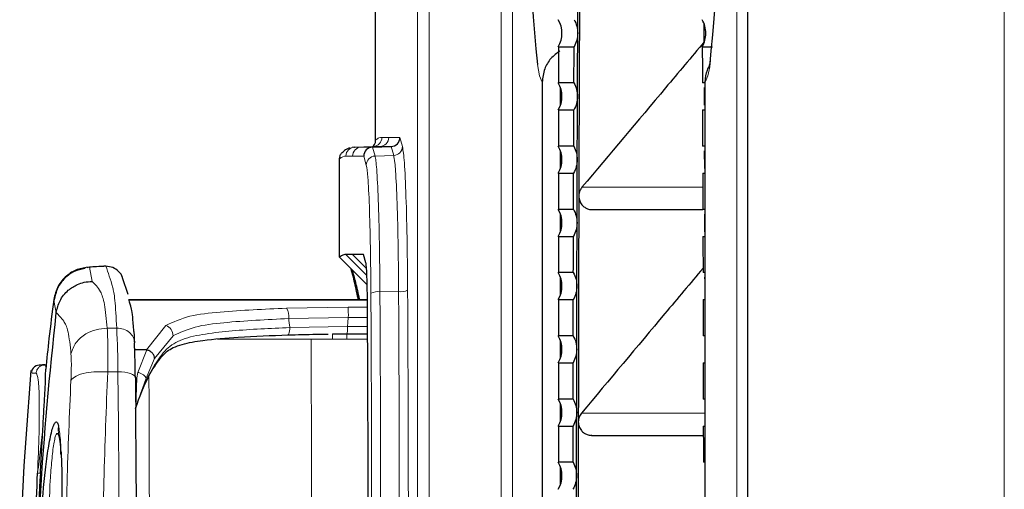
# Model space of a CAD drawing. Header units: millimetres. Extents: x 0 to 4205, y 0 to 2970.
# Tile 29 of 85: x 1027 to 1081, y 1902 to 1928. Entities that reach past the tile are written whole.
import ezdxf

# ---------------------------------------------------------------- set-up
doc = ezdxf.new("R2010")
doc.units = ezdxf.units.MM
doc.header["$LTSCALE"] = 5

msp = doc.modelspace()

# ---------------------------------------------------------------- linework, layer by layer
at = {"color": 8, "linetype": 'Continuous', "lineweight": 18}
for p, q in [((1048.631, 1716.646), (1048.631, 2586.695)), ((1049.266, 2586.695), (1049.266, 1716.646)), ((1081.149, 1716.646), (1081.149, 2151.67)), ((1053.256, 1817.497), (1053.256, 1975.844)), ((1053.888, 1975.844), (1053.888, 1817.497)), ((1066.325, 1817.497), (1066.325, 1975.844)), ((1066.327, 1975.844), (1066.327, 1817.497)), ((1056.558, 1923.465), (1056.558, 1924.376)), ((1046.653, 1921.656), (1047.025, 1921.652)), ((1047.025, 1921.652), (1047.646, 1921.651)), ((1047.646, 1921.651), (1047.788, 1921.152)), ((1045.137, 1921.12), (1045.509, 1921.116)), ((1045.509, 1921.116), (1046.543, 1921.152)), ((1045.509, 1921.116), (1046.129, 1921.115)), ((1046.129, 1921.115), (1046.269, 1920.62)), ((1046.543, 1921.152), (1046.171, 1921.156)), ((1047.163, 1921.151), (1046.543, 1921.152)), ((1047.304, 1920.656), (1047.163, 1921.151)), ((1045.027, 1920.617), (1044.655, 1920.62)), ((1045.645, 1920.615), (1045.027, 1920.617)), ((1045.785, 1920.124), (1045.645, 1920.615)), ((1046.269, 1920.62), (1047.304, 1920.656)), ((1056.558, 1919.965), (1056.558, 1920.876)), ((1057.74, 1918.889), (1064.436, 1918.889)), ((1056.558, 1916.465), (1056.558, 1917.376)), ((1044.655, 1915.173), (1045.817, 1914.01)), ((1045.027, 1915.169), (1045.795, 1914.4)), ((1030.433, 1914.47), (1030.303, 1914.433)), ((1030.583, 1913.68), (1030.433, 1914.47)), ((1056.558, 1912.965), (1056.558, 1913.876)), ((1046.54, 1913.108), (1047.575, 1913.113)), ((1045.847, 1912.638), (1032.633, 1912.638)), ((1045.394, 1912.712), (1045.436, 1912.67)), ((1041.36, 1912.198), (1044.773, 1912.256)), ((1044.773, 1912.256), (1045.852, 1912.256)), ((1041.482, 1911.626), (1044.787, 1911.691)), ((1044.787, 1911.691), (1045.854, 1911.691)), ((1031.954, 1911.093), (1031.425, 1911.093)), ((1033.596, 1909.897), (1034.67, 1911.238)), ((1041.546, 1911.127), (1044.738, 1911.188)), ((1044.738, 1911.188), (1045.856, 1911.188)), ((1034.05, 1909.411), (1035.073, 1910.669)), ((1042.723, 1910.489), (1037.543, 1910.489)), ((1043.907, 1910.489), (1042.723, 1910.489)), ((1045.859, 1910.489), (1044.709, 1910.489)), ((1056.558, 1909.465), (1056.558, 1910.376)), ((1033.127, 1908.646), (1033.611, 1909.896)), ((1034.05, 1909.411), (1033.574, 1908.327)), ((1027.48, 1908.607), (1027.278, 1908.594)), ((1028.032, 1908.958), (1028.007, 1909.004)), ((1031.45, 1908.677), (1032.018, 1908.677)), ((1033.127, 1908.646), (1033.056, 1908.344)), ((1033.056, 1908.344), (1032.984, 1908.343)), ((1033.056, 1908.344), (1033.003, 1906.711)), ((1033.574, 1908.327), (1033.003, 1906.711)), ((1056.558, 1905.965), (1056.558, 1906.876)), ((1057.712, 1906.389), (1064.573, 1906.389)), ((1056.558, 1902.465), (1056.558, 1903.376)), ((1027.718, 1903.057), (1027.563, 1903.057))]:
    msp.add_line(p, q, dxfattribs=at)
at = {"color": 7, "linetype": 'Continuous', "lineweight": 25}
for p, q in [((1046.303, 1921.505), (1046.303, 2381.836)), ((1066.938, 1716.646), (1066.938, 2151.67)), ((1056.429, 1926.672), (1057.302, 1926.672)), ((1056.429, 1926.672), (1056.429, 1924.669)), ((1064.408, 1926.672), (1064.969, 1926.672)), ((1055.537, 1924.716), (1055.537, 1824.345)), ((1057.294, 1924.669), (1056.429, 1924.669)), ((1056.537, 1924.437), (1056.537, 1923.404)), ((1064.576, 1924.669), (1064.416, 1924.669)), ((1064.529, 1923.43), (1064.525, 1924.416)), ((1064.576, 1824.348), (1064.576, 1924.716)), ((1056.429, 1923.172), (1057.288, 1923.172)), ((1056.429, 1923.172), (1056.429, 1921.169)), ((1064.422, 1923.172), (1064.576, 1923.172)), ((1045.134, 1921.113), (1045.005, 1921.094)), ((1045.086, 1921.109), (1045.137, 1921.12)), ((1045.137, 1921.12), (1046.171, 1921.156)), ((1046.129, 1921.115), (1047.163, 1921.151)), ((1046.171, 1921.156), (1046.156, 1921.153)), ((1057.281, 1921.169), (1056.429, 1921.169)), ((1064.576, 1921.169), (1064.429, 1921.169)), ((1056.537, 1920.937), (1056.537, 1919.904)), ((1044.302, 1915.017), (1044.302, 1920.467)), ((1056.429, 1919.672), (1057.276, 1919.672)), ((1056.429, 1919.672), (1056.429, 1917.669)), ((1064.434, 1919.672), (1064.576, 1919.672)), ((1057.27, 1917.669), (1056.429, 1917.669)), ((1056.537, 1917.437), (1056.537, 1916.404)), ((1058.309, 1917.657), (1064.445, 1917.657)), ((1064.576, 1917.669), (1064.44, 1917.669)), ((1056.429, 1916.172), (1057.266, 1916.172)), ((1056.429, 1916.172), (1056.429, 1914.169)), ((1064.444, 1916.172), (1064.576, 1916.172)), ((1045.027, 1915.169), (1044.655, 1915.173)), ((1045.634, 1915.168), (1045.027, 1915.169)), ((1045.762, 1914.717), (1045.634, 1915.168)), ((1044.302, 1915.017), (1045.832, 1913.488)), ((1057.26, 1914.169), (1056.429, 1914.169)), ((1064.576, 1914.169), (1064.45, 1914.169)), ((1032.581, 1912.956), (1032.279, 1913.885)), ((1056.537, 1913.937), (1056.537, 1912.904)), ((1032.623, 1912.67), (1045.847, 1912.67)), ((1056.429, 1912.672), (1057.257, 1912.672)), ((1056.429, 1912.672), (1056.429, 1910.669)), ((1064.453, 1912.672), (1064.576, 1912.672)), ((1043.917, 1910.772), (1044.719, 1910.773)), ((1044.723, 1910.773), (1045.858, 1910.773)), ((1057.253, 1910.669), (1056.429, 1910.669)), ((1056.537, 1910.437), (1056.537, 1909.404)), ((1064.576, 1910.669), (1064.457, 1910.669)), ((1064.568, 1909.43), (1064.566, 1910.414)), ((1033.596, 1909.897), (1032.949, 1909.898)), ((1033.596, 1909.897), (1033.611, 1909.896)), ((1056.429, 1909.172), (1057.25, 1909.172)), ((1056.429, 1909.172), (1056.429, 1907.169)), ((1064.46, 1909.172), (1064.576, 1909.172)), ((1027.278, 1908.594), (1027.265, 1908.593)), ((1028.007, 1909.004), (1027.977, 1909.057)), ((1057.246, 1907.169), (1056.429, 1907.169)), ((1056.537, 1906.937), (1056.537, 1905.904)), ((1064.576, 1907.169), (1064.464, 1907.169)), ((1064.573, 1905.907), (1064.572, 1906.909)), ((1056.429, 1905.672), (1057.244, 1905.672)), ((1056.429, 1905.672), (1056.429, 1903.669)), ((1064.466, 1905.672), (1064.576, 1905.672)), ((1028.759, 1905.065), (1028.838, 1904.579)), ((1058.283, 1905.157), (1064.466, 1905.157)), ((1057.242, 1903.669), (1056.429, 1903.669)), ((1064.576, 1903.669), (1064.468, 1903.669)), ((1056.537, 1903.437), (1056.537, 1902.404))]:
    msp.add_line(p, q, dxfattribs=at)
at = {"color": 7, "linetype": 'Continuous', "lineweight": 25, "flags": 128}
for points in [[(1057.505, 1927.42), (1057.507, 1927.858), (1057.508, 1928.296), (1057.51, 1928.733), (1057.512, 1929.171), (1057.514, 1929.608), (1057.516, 1930.046), (1057.518, 1930.483), (1057.52, 1930.92)], [(1057.612, 1930.907), (1057.605, 1929.346), (1057.598, 1927.784), (1057.591, 1926.222), (1057.585, 1924.66), (1057.579, 1923.097), (1057.574, 1921.534), (1057.568, 1919.971), (1057.563, 1918.407)], [(1064.515, 1926.942), (1064.511, 1927.784), (1064.511, 1927.914)], [(1057.491, 1923.92), (1057.492, 1924.358), (1057.494, 1924.796), (1057.496, 1925.233), (1057.497, 1925.671), (1057.499, 1926.108), (1057.501, 1926.546), (1057.503, 1926.983), (1057.505, 1927.42)], [(1057.294, 1924.669), (1057.295, 1924.919), (1057.296, 1925.17), (1057.297, 1925.42), (1057.298, 1925.671), (1057.299, 1925.921), (1057.3, 1926.171), (1057.301, 1926.422), (1057.302, 1926.672)], [(1064.408, 1926.672), (1064.409, 1926.422), (1064.41, 1926.171), (1064.411, 1925.921), (1064.412, 1925.671), (1064.413, 1925.42), (1064.414, 1925.17), (1064.415, 1924.919), (1064.416, 1924.669)], [(1057.478, 1920.42), (1057.48, 1920.858), (1057.481, 1921.296), (1057.483, 1921.733), (1057.484, 1922.171), (1057.486, 1922.608), (1057.487, 1923.046), (1057.489, 1923.483), (1057.491, 1923.92)], [(1057.281, 1921.169), (1057.282, 1921.419), (1057.283, 1921.67), (1057.284, 1921.92), (1057.284, 1922.171), (1057.285, 1922.421), (1057.286, 1922.671), (1057.287, 1922.922), (1057.288, 1923.172)], [(1064.422, 1923.172), (1064.423, 1922.922), (1064.424, 1922.671), (1064.425, 1922.421), (1064.425, 1922.171), (1064.426, 1921.92), (1064.427, 1921.67), (1064.428, 1921.419), (1064.429, 1921.169)], [(1064.541, 1919.932), (1064.541, 1919.971), (1064.538, 1920.913)], [(1057.467, 1916.92), (1057.469, 1917.358), (1057.47, 1917.796), (1057.471, 1918.233), (1057.472, 1918.671), (1057.474, 1919.108), (1057.475, 1919.546), (1057.477, 1919.983), (1057.478, 1920.42)], [(1057.27, 1917.669), (1057.271, 1917.919), (1057.271, 1918.17), (1057.272, 1918.42), (1057.273, 1918.67), (1057.274, 1918.921), (1057.274, 1919.171), (1057.275, 1919.422), (1057.276, 1919.672)], [(1064.434, 1919.672), (1064.435, 1919.422), (1064.436, 1919.171), (1064.436, 1918.921), (1064.437, 1918.67), (1064.438, 1918.42), (1064.439, 1918.17), (1064.439, 1917.919), (1064.44, 1917.669)], [(1057.563, 1918.407), (1057.559, 1916.845), (1057.554, 1915.283), (1057.551, 1913.721), (1057.547, 1912.159), (1057.544, 1910.596), (1057.541, 1909.033), (1057.538, 1907.47), (1057.536, 1905.907)], [(1064.552, 1916.432), (1064.55, 1916.845), (1064.549, 1917.409)], [(1057.458, 1913.42), (1057.459, 1913.858), (1057.46, 1914.296), (1057.461, 1914.733), (1057.463, 1915.171), (1057.464, 1915.608), (1057.465, 1916.046), (1057.466, 1916.483), (1057.467, 1916.92)], [(1057.26, 1914.169), (1057.261, 1914.419), (1057.262, 1914.67), (1057.262, 1914.92), (1057.263, 1915.17), (1057.264, 1915.421), (1057.264, 1915.671), (1057.265, 1915.922), (1057.266, 1916.172)], [(1064.444, 1916.172), (1064.445, 1915.922), (1064.446, 1915.671), (1064.446, 1915.421), (1064.447, 1915.17), (1064.448, 1914.92), (1064.448, 1914.67), (1064.449, 1914.419), (1064.45, 1914.169)], [(1064.561, 1912.929), (1064.559, 1913.721), (1064.558, 1913.914)], [(1057.451, 1909.92), (1057.452, 1910.358), (1057.452, 1910.796), (1057.453, 1911.233), (1057.454, 1911.671), (1057.455, 1912.108), (1057.456, 1912.546), (1057.457, 1912.983), (1057.458, 1913.42)], [(1057.253, 1910.669), (1057.253, 1910.919), (1057.254, 1911.17), (1057.254, 1911.42), (1057.255, 1911.67), (1057.255, 1911.921), (1057.256, 1912.171), (1057.256, 1912.422), (1057.257, 1912.672)], [(1064.453, 1912.672), (1064.454, 1912.422), (1064.454, 1912.171), (1064.455, 1911.921), (1064.455, 1911.67), (1064.456, 1911.42), (1064.456, 1911.17), (1064.457, 1910.919), (1064.457, 1910.669)], [(1057.445, 1906.42), (1057.446, 1906.858), (1057.446, 1907.296), (1057.447, 1907.733), (1057.448, 1908.171), (1057.448, 1908.608), (1057.449, 1909.046), (1057.45, 1909.483), (1057.451, 1909.92)], [(1057.246, 1907.169), (1057.247, 1907.419), (1057.247, 1907.67), (1057.248, 1907.92), (1057.248, 1908.17), (1057.248, 1908.421), (1057.249, 1908.671), (1057.249, 1908.922), (1057.25, 1909.172)], [(1064.46, 1909.172), (1064.461, 1908.922), (1064.461, 1908.671), (1064.462, 1908.421), (1064.462, 1908.17), (1064.462, 1907.92), (1064.463, 1907.67), (1064.463, 1907.419), (1064.464, 1907.169)], [(1057.441, 1902.92), (1057.441, 1903.358), (1057.442, 1903.795), (1057.442, 1904.233), (1057.443, 1904.671), (1057.443, 1905.108), (1057.444, 1905.545), (1057.444, 1905.983), (1057.445, 1906.42)], [(1057.536, 1905.907), (1057.534, 1904.345), (1057.532, 1902.782), (1057.531, 1901.22), (1057.53, 1899.657), (1057.529, 1898.095), (1057.529, 1896.532), (1057.529, 1894.97), (1057.529, 1893.407)], [(1057.242, 1903.669), (1057.242, 1903.919), (1057.242, 1904.17), (1057.243, 1904.42), (1057.243, 1904.67), (1057.243, 1904.921), (1057.244, 1905.171), (1057.244, 1905.422), (1057.244, 1905.672)], [(1064.466, 1905.672), (1064.466, 1905.422), (1064.466, 1905.171), (1064.467, 1904.921), (1064.467, 1904.67), (1064.467, 1904.42), (1064.467, 1904.17), (1064.468, 1903.919), (1064.468, 1903.669)], [(1057.438, 1899.42), (1057.439, 1899.858), (1057.439, 1900.295), (1057.439, 1900.733), (1057.439, 1901.17), (1057.44, 1901.608), (1057.44, 1902.045), (1057.44, 1902.483), (1057.441, 1902.92)]]:
    msp.add_lwpolyline(points, dxfattribs=at)
at = {"color": 8, "linetype": 'Continuous', "lineweight": 18, "flags": 128}
for points in [[(1055.537, 1924.716), (1055.394, 1925.065), (1055.271, 1925.681)], [(1064.82, 1925.551), (1064.719, 1925.065), (1064.576, 1924.716)], [(1028.594, 1911.938), (1028.584, 1911.995), (1028.573, 1912.057), (1028.561, 1912.126), (1028.538, 1912.26), (1028.529, 1912.31), (1028.528, 1912.316), (1028.528, 1912.318), (1028.528, 1912.318), (1028.528, 1912.318), (1028.528, 1912.318), (1028.528, 1912.318), (1028.528, 1912.318), (1028.528, 1912.318), (1028.528, 1912.318), (1028.528, 1912.318), (1028.46, 1912.68)], [(1044.787, 1911.691), (1044.76, 1911.409), (1044.738, 1911.188)], [(1044.709, 1910.489), (1044.26, 1910.489), (1043.907, 1910.489)], [(1032.018, 1884.664), (1032.049, 1887.589), (1032.071, 1890.579), (1032.085, 1893.614), (1032.089, 1896.67), (1032.085, 1899.727), (1032.071, 1902.761), (1032.049, 1905.752), (1032.018, 1908.677)], [(1032.018, 1908.677), (1032.212, 1908.67), (1032.398, 1908.652), (1032.567, 1908.621), (1032.715, 1908.579), (1032.834, 1908.529), (1032.921, 1908.471), (1032.971, 1908.408), (1032.984, 1908.343)], [(1033.738, 1908.448), (1033.743, 1907.058), (1033.754, 1903.614), (1033.76, 1900.161), (1033.763, 1896.704), (1033.76, 1893.247), (1033.754, 1889.794), (1033.743, 1886.35), (1033.738, 1884.906)]]:
    msp.add_lwpolyline(points, dxfattribs=at)
at = {"color": 7, "linetype": 'Continuous', "lineweight": 25}
for centre, radius, start, end in [((1199.051, 1939.581), 144.45, 174.30986, 185.52163), ((927.311, 1939.454), 138.21, 354.22657, 6.14187), ((1055.126, 1927.42), 1.502, 330.1257, 29.8743), ((1055.126, 1923.92), 1.502, 330.1257, 29.8743), ((1055.126, 1920.42), 1.502, 330.1257, 29.8743), ((1055.126, 1916.92), 1.502, 330.1257, 29.8743), ((1055.126, 1913.42), 1.502, 330.1257, 29.8743), ((1045.666, 1912.992), 0.39, 179.7002, 225.759), ((1055.126, 1909.92), 1.502, 330.1257, 29.8743), ((966.39, 1907.62), 66.598, 0.62236, 1.96016), ((1055.126, 1906.42), 1.502, 330.1257, 29.8743), ((1055.126, 1902.92), 1.502, 330.1257, 29.8743), ((1147.621, 1896.67), 120.073, 176.95101, 183.01398)]:
    msp.add_arc(centre, radius, start, end, dxfattribs=at)
at = {"color": 8, "linetype": 'Continuous', "lineweight": 18}
for centre, radius, start, end in [((1046.154, 1921.655), 0.5, 272.0183, 0.0164), ((1046.526, 1921.652), 0.5, 272.0183, 0.0159), ((1045.154, 1920.62), 0.5, 92.018, 180.0162), ((1045.527, 1920.617), 0.5, 92.0186, 180.0161), ((1047.288, 1921.156), 0.5, 271.8309, 359.5237), ((1046.285, 1920.12), 0.5, 91.8309, 179.5237), ((1046.429, 1912.165), 0.949, 83.2654, 114.1424), ((1047.687, 1914.056), 0.949, 263.2654, 294.1424), ((1040.586, 1911.735), 0.902, 353.0848, 30.8598), ((1039.174, 1911.831), 5.615, 358.5756, 4.3454), ((962.127, 1908.04), 69.893, 0.52241, 2.50416), ((1034.476, 1910.673), 0.597, 359.6387, 71.0511), ((1046.339, 1910.576), 1.632, 173.064, 183.0365)]:
    msp.add_arc(centre, radius, start, end, dxfattribs=at)
at = {"color": 7, "linetype": 'Continuous', "lineweight": 25}
for centre, start_param, end_param in [((1047.147, 1921.651), 3.823459, 5.359348), ((1046.145, 1920.615), 0.681866, 2.217756)]:
    msp.add_ellipse(centre, major_axis=(0.302, 0.399), ratio=0.997782, start_param=start_param, end_param=end_param, dxfattribs=at)
for points, knots in [([(1057.308, 1928.169), (1057.365, 1928.051), (1057.48, 1927.814), (1057.496, 1927.552), (1057.505, 1927.42)], [0, 0, 0, 0, 0.499523, 1, 1, 1, 1]), ([(1064.605, 1927.42), (1064.595, 1927.552), (1064.577, 1927.814), (1064.46, 1928.05), (1064.402, 1928.169)], [0, 0, 0, 0, 0.499535, 1, 1, 1, 1]), ([(1057.505, 1927.42), (1057.495, 1927.289), (1057.477, 1927.027), (1057.36, 1926.79), (1057.302, 1926.672)], [0, 0, 0, 0, 0.500127, 1, 1, 1, 1]), ([(1064.408, 1926.672), (1064.465, 1926.79), (1064.58, 1927.027), (1064.596, 1927.289), (1064.605, 1927.42)], [0, 0, 0, 0, 0.500551, 1, 1, 1, 1]), ([(1064.512, 1926.939), (1063.799, 1926.092), (1061.541, 1923.41), (1059.284, 1920.726), (1057.74, 1918.889)], [0, 0, 0, 0, 0.315812, 1, 1, 1, 1]), ([(1056.518, 1926.434), (1056.342, 1926.308), (1055.985, 1926.05), (1055.617, 1925.438), (1055.564, 1924.965), (1055.537, 1924.716)], [0, 0, 0, 0, 0.313195, 0.638293, 1, 1, 1, 1]), ([(1064.576, 1924.716), (1064.589, 1924.946), (1064.606, 1925.271), (1064.773, 1925.543), (1064.822, 1925.622)], [0, 0, 0, 0, 0.708317, 1, 1, 1, 1]), ([(1064.845, 1925.905), (1064.833, 1925.831), (1064.803, 1925.638), (1064.765, 1925.527), (1064.778, 1925.561), (1064.779, 1925.564)], [0, 0, 0, 0, 0.363421, 0.945573, 1, 1, 1, 1]), ([(1057.294, 1924.669), (1057.351, 1924.551), (1057.466, 1924.314), (1057.482, 1924.052), (1057.491, 1923.92)], [0, 0, 0, 0, 0.499517, 1, 1, 1, 1]), ([(1057.491, 1923.92), (1057.481, 1923.789), (1057.463, 1923.527), (1057.346, 1923.29), (1057.288, 1923.172)], [0, 0, 0, 0, 0.500128, 1, 1, 1, 1]), ([(1046.15, 1921.152), (1046.181, 1921.184), (1046.251, 1921.258), (1046.296, 1921.387), (1046.301, 1921.474), (1046.303, 1921.505)], [0, 0, 0, 0, 0.339925, 0.765752, 1, 1, 1, 1]), ([(1046.175, 1921.158), (1046.176, 1921.158), (1046.19, 1921.169), (1046.173, 1921.162), (1046.156, 1921.156)], [0, 0, 0, 0, 0.017098, 1, 1, 1, 1]), ([(1057.281, 1921.169), (1057.338, 1921.051), (1057.453, 1920.814), (1057.47, 1920.552), (1057.478, 1920.42)], [0, 0, 0, 0, 0.499513, 1, 1, 1, 1]), ([(1044.302, 1920.467), (1044.307, 1920.523), (1044.319, 1920.635), (1044.394, 1920.775), (1044.471, 1920.836), (1044.503, 1920.861)], [0, 0, 0, 0, 0.366056, 0.732102, 1, 1, 1, 1]), ([(1044.862, 1921.073), (1044.755, 1921.024), (1044.602, 1920.955), (1044.525, 1920.884), (1044.502, 1920.863)], [0, 0, 0, 0, 0.703204, 1, 1, 1, 1]), ([(1057.478, 1920.42), (1057.469, 1920.289), (1057.451, 1920.027), (1057.334, 1919.79), (1057.276, 1919.672)], [0, 0, 0, 0, 0.500128, 1, 1, 1, 1]), ([(1057.74, 1918.889), (1057.699, 1918.831), (1057.629, 1918.733), (1057.574, 1918.565), (1057.567, 1918.462), (1057.563, 1918.407)], [0, 0, 0, 0, 0.409059, 0.681955, 1, 1, 1, 1]), ([(1057.563, 1918.407), (1057.573, 1918.315), (1057.591, 1918.141), (1057.72, 1917.928), (1057.878, 1917.783), (1058.062, 1917.693), (1058.209, 1917.65), (1058.295, 1917.661), (1058.309, 1917.662)], [0, 0, 0, 0, 0.23388, 0.441421, 0.622544, 0.777184, 0.964404, 1, 1, 1, 1]), ([(1057.27, 1917.669), (1057.327, 1917.551), (1057.442, 1917.314), (1057.459, 1917.052), (1057.467, 1916.92)], [0, 0, 0, 0, 0.499509, 1, 1, 1, 1]), ([(1057.467, 1916.92), (1057.458, 1916.789), (1057.44, 1916.527), (1057.324, 1916.29), (1057.266, 1916.172)], [0, 0, 0, 0, 0.500129, 1, 1, 1, 1]), ([(1044.655, 1915.173), (1044.576, 1915.161), (1044.458, 1915.144), (1044.34, 1915.048), (1044.302, 1915.017)], [0, 0, 0, 0, 0.671256, 1, 1, 1, 1]), ([(1045.852, 1912.198), (1045.849, 1912.527), (1045.844, 1913.185), (1045.821, 1913.988), (1045.793, 1914.533), (1045.771, 1914.659), (1045.762, 1914.717)], [0, 0, 0, 0, 0.260775, 0.52102, 0.781562, 1, 1, 1, 1]), ([(1030.433, 1914.47), (1030.206, 1914.441), (1029.75, 1914.383), (1029.139, 1914.002), (1028.647, 1913.429), (1028.523, 1912.933), (1028.46, 1912.68)], [0, 0, 0, 0, 0.242065, 0.486396, 0.738223, 1, 1, 1, 1]), ([(1030.196, 1914.402), (1029.991, 1914.357), (1029.581, 1914.266), (1029.053, 1913.879), (1028.638, 1913.337), (1028.537, 1912.884), (1028.486, 1912.654)], [0, 0, 0, 0, 0.248041, 0.493728, 0.743289, 1, 1, 1, 1]), ([(1031.35, 1914.521), (1031.179, 1914.511), (1030.873, 1914.495), (1030.568, 1914.478), (1030.433, 1914.47)], [0, 0, 0, 0, 0.559891, 1, 1, 1, 1]), ([(1031.35, 1914.521), (1031.313, 1914.525), (1031.268, 1914.53), (1031.226, 1914.509), (1031.218, 1914.505)], [0, 0, 0, 0, 0.822663, 1, 1, 1, 1]), ([(1032.275, 1913.885), (1032.274, 1913.892), (1032.249, 1914.026), (1032.064, 1914.243), (1031.745, 1914.476), (1031.481, 1914.506), (1031.35, 1914.521)], [0, 0, 0, 0, 0.018165, 0.345457, 0.672748, 1, 1, 1, 1]), ([(1045.276, 1912.994), (1045.206, 1913.313), (1045.094, 1913.83), (1044.98, 1914.229), (1044.937, 1914.382)], [0, 0, 0, 0, 0.618139, 1, 1, 1, 1]), ([(1044.993, 1914.326), (1045.057, 1914.103), (1045.191, 1913.635), (1045.324, 1913.029), (1045.394, 1912.712)], [0, 0, 0, 0, 0.476981, 1, 1, 1, 1]), ([(1064.449, 1914.414), (1063.744, 1913.575), (1061.497, 1910.9), (1059.252, 1908.225), (1057.712, 1906.389)], [0, 0, 0, 0, 0.313731, 1, 1, 1, 1]), ([(1028.597, 1911.956), (1028.652, 1912.179), (1028.766, 1912.644), (1029.21, 1913.185), (1029.703, 1913.497), (1030.159, 1913.652), (1030.435, 1913.67), (1030.583, 1913.68)], [0, 0, 0, 0, 0.239584, 0.499313, 0.710047, 0.845198, 1, 1, 1, 1]), ([(1045.338, 1912.67), (1045.33, 1912.72), (1045.309, 1912.838), (1045.288, 1912.936), (1045.276, 1912.994)], [0, 0, 0, 0, 0.416247, 1, 1, 1, 1]), ([(1057.458, 1913.42), (1057.449, 1913.289), (1057.431, 1913.027), (1057.315, 1912.79), (1057.257, 1912.672)], [0, 0, 0, 0, 0.500129, 1, 1, 1, 1]), ([(1028.46, 1912.68), (1028.368, 1911.959), (1028.205, 1910.673), (1028.071, 1909.381), (1028.013, 1908.813)], [0, 0, 0, 0, 0.5603075, 1, 1, 1, 1]), ([(1032.617, 1912.689), (1032.62, 1912.68), (1032.625, 1912.663), (1032.631, 1912.646), (1032.633, 1912.638)], [0, 0, 0, 0, 0.56, 1, 1, 1, 1]), ([(1032.898, 1910.913), (1032.878, 1911.2), (1032.837, 1911.777), (1032.747, 1912.306), (1032.679, 1912.505), (1032.633, 1912.638)], [0, 0, 0, 0, 0.248308, 0.499276, 1, 1, 1, 1]), ([(1028.594, 1881.403), (1028.249, 1884.787), (1027.559, 1891.556), (1027.559, 1901.785), (1028.249, 1908.554), (1028.594, 1911.938)], [0, 0, 0, 0, 0.333338, 0.666662, 1, 1, 1, 1]), ([(1028.594, 1911.938), (1028.595, 1911.942), (1028.596, 1911.948), (1028.597, 1911.954), (1028.597, 1911.956)], [0, 0, 0, 0, 0.559835, 1, 1, 1, 1]), ([(1045.894, 1896.668), (1045.893, 1898.935), (1045.89, 1904.135), (1045.866, 1909.291), (1045.852, 1912.198)], [0, 0, 0, 0, 0.436191, 1, 1, 1, 1]), ([(1032.898, 1910.913), (1032.905, 1910.803), (1032.917, 1910.603), (1032.928, 1910.378), (1032.933, 1910.277)], [0, 0, 0, 0, 0.547494, 1, 1, 1, 1]), ([(1041.44, 1910.717), (1041.966, 1910.733), (1042.703, 1910.756), (1043.457, 1910.76), (1043.673, 1910.761)], [0, 0, 0, 0, 0.713273, 1, 1, 1, 1]), ([(1032.949, 1909.898), (1032.946, 1909.973), (1032.941, 1910.108), (1032.935, 1910.225), (1032.933, 1910.277)], [0, 0, 0, 0, 0.559973, 1, 1, 1, 1]), ([(1032.992, 1906.649), (1033.224, 1907.277), (1033.616, 1908.34), (1034.262, 1909.312), (1034.691, 1909.79), (1035.083, 1910.03), (1035.719, 1910.255), (1036.92, 1910.464), (1038.902, 1910.624), (1040.522, 1910.684), (1041.451, 1910.719)], [0, 0, 0, 0, 0.194115, 0.328894, 0.402552, 0.452398, 0.509299, 0.616508, 0.78013, 1, 1, 1, 1]), ([(1034.05, 1909.411), (1034.046, 1909.459), (1034.038, 1909.532), (1033.985, 1909.631), (1033.93, 1909.705), (1033.859, 1909.771), (1033.756, 1909.845), (1033.668, 1909.876), (1033.611, 1909.896)], [0, 0, 0, 0, 0.238669, 0.367125, 0.498435, 0.629973, 0.759085, 1, 1, 1, 1]), ([(1057.451, 1909.92), (1057.442, 1909.789), (1057.424, 1909.527), (1057.308, 1909.29), (1057.25, 1909.172)], [0, 0, 0, 0, 0.50013, 1, 1, 1, 1]), ([(1027.186, 1908.75), (1026.879, 1904.73), (1026.267, 1896.689), (1026.877, 1888.649), (1027.182, 1884.628)], [0, 0, 0, 0, 0.499998, 1, 1, 1, 1]), ([(1027.972, 1909.057), (1027.945, 1909.061), (1027.904, 1909.066), (1027.36, 1909.02), (1027.233, 1908.736), (1027.17, 1908.593)], [0, 0, 0, 0, 0.499896, 0.749352, 1, 1, 1, 1]), ([(1027.865, 1905.675), (1027.886, 1906.039), (1027.929, 1906.767), (1027.978, 1907.663), (1028.011, 1908.387), (1028.012, 1908.671), (1028.013, 1908.813)], [0, 0, 0, 0, 0.250383, 0.500174, 0.749436, 1, 1, 1, 1]), ([(1032.984, 1908.343), (1032.988, 1908.041), (1032.994, 1907.5), (1033, 1906.953), (1033.003, 1906.711)], [0, 0, 0, 0, 0.559038, 1, 1, 1, 1]), ([(1033.054, 1896.67), (1033.051, 1898.575), (1033.046, 1901.976), (1033.016, 1905.264), (1033.003, 1906.711)], [0, 0, 0, 0, 0.559897, 1, 1, 1, 1]), ([(1057.445, 1906.42), (1057.436, 1906.289), (1057.418, 1906.027), (1057.302, 1905.79), (1057.244, 1905.672)], [0, 0, 0, 0, 0.50013, 1, 1, 1, 1]), ([(1028.457, 1887.624), (1028.387, 1887.852), (1028.248, 1888.307), (1028.007, 1889.849), (1027.792, 1892.068), (1027.663, 1894.888), (1027.649, 1897.745), (1027.749, 1900.578), (1027.937, 1902.863), (1028.155, 1904.478), (1028.32, 1905.31), (1028.458, 1905.744), (1028.559, 1905.914), (1028.651, 1905.913), (1028.699, 1905.768), (1028.724, 1905.696)], [0, 0, 0, 0, 0.062664, 0.125044, 0.250044, 0.375114, 0.499885, 0.625026, 0.750238, 0.81298, 0.875376, 0.906591, 0.937667, 0.968832, 1, 1, 1, 1]), ([(1057.536, 1905.907), (1057.545, 1905.817), (1057.563, 1905.645), (1057.69, 1905.433), (1057.848, 1905.285), (1058.034, 1905.193), (1058.183, 1905.15), (1058.27, 1905.16), (1058.283, 1905.162)], [0, 0, 0, 0, 0.229518, 0.435615, 0.618223, 0.777281, 0.965527, 1, 1, 1, 1]), ([(1027.718, 1903.057), (1027.742, 1903.509), (1027.792, 1904.416), (1027.84, 1905.255), (1027.865, 1905.675)], [0, 0, 0, 0, 0.498417, 1, 1, 1, 1]), ([(1028.821, 1904.745), (1028.825, 1904.606), (1028.83, 1904.43), (1028.842, 1904.136), (1028.844, 1904.074)], [0, 0, 0, 0, 0.788235, 1, 1, 1, 1]), ([(1028.858, 1904.3), (1028.866, 1904.151), (1028.912, 1903.289), (1028.914, 1901.255), (1028.914, 1898.467), (1028.913, 1895.593), (1028.915, 1892.772), (1028.915, 1890.586), (1028.878, 1889.528), (1028.868, 1889.245)], [0, 0, 0, 0, 0.037598, 0.21684, 0.396356, 0.575532, 0.754944, 0.934537, 1, 1, 1, 1]), ([(1027.559, 1890.357), (1027.469, 1892.728), (1027.308, 1896.962), (1027.485, 1901.195), (1027.563, 1903.057)], [0, 0, 0, 0, 0.559979, 1, 1, 1, 1])]:
    msp.add_open_spline(points, degree=3, knots=knots, dxfattribs=at)
at = {"color": 8, "linetype": 'Continuous', "lineweight": 18}
for points, knots in [([(1046.303, 1921.505), (1046.308, 1921.509), (1046.369, 1921.561), (1046.486, 1921.636), (1046.597, 1921.649), (1046.653, 1921.656)], [0, 0, 0, 0, 0.042456, 0.521228, 1, 1, 1, 1]), ([(1047.788, 1921.152), (1047.825, 1920.917), (1047.898, 1920.449), (1047.989, 1918.476), (1048.052, 1915.972), (1048.068, 1914.061), (1048.075, 1913.19)], [0, 0, 0, 0, 0.26086, 0.521401, 0.781849, 1, 1, 1, 1]), ([(1044.655, 1920.62), (1044.599, 1920.614), (1044.481, 1920.602), (1044.363, 1920.514), (1044.302, 1920.467)], [0, 0, 0, 0, 0.475464, 1, 1, 1, 1]), ([(1046.269, 1920.62), (1046.269, 1920.62), (1046.301, 1920.509), (1046.366, 1919.983), (1046.452, 1918.321), (1046.502, 1916.372), (1046.529, 1914.589), (1046.536, 1913.668), (1046.54, 1913.108)], [0, 0, 0, 0, 0.000005, 0.235389, 0.495967, 0.756228, 0.851834, 1, 1, 1, 1]), ([(1047.575, 1913.113), (1047.575, 1913.113), (1047.571, 1913.946), (1047.552, 1915.741), (1047.494, 1918.136), (1047.425, 1919.573), (1047.36, 1920.363), (1047.325, 1920.545), (1047.304, 1920.656)], [0, 0, 0, 0, 0.000005, 0.217958, 0.478169, 0.73848, 0.841143, 1, 1, 1, 1]), ([(1046.04, 1913.031), (1046.033, 1913.896), (1046.017, 1915.687), (1045.957, 1917.939), (1045.876, 1919.563), (1045.814, 1919.943), (1045.785, 1920.124)], [0, 0, 0, 0, 0.243221, 0.50366, 0.764425, 1, 1, 1, 1]), ([(1031.954, 1911.093), (1031.92, 1911.673), (1031.851, 1912.856), (1031.643, 1913.694), (1031.476, 1914.164), (1031.35, 1914.521)], [0, 0, 0, 0, 0.188177, 0.383899, 1, 1, 1, 1]), ([(1031.425, 1911.093), (1031.38, 1911.574), (1031.291, 1912.526), (1030.998, 1913.302), (1030.744, 1913.533), (1030.583, 1913.68)], [0, 0, 0, 0, 0.270006, 0.535197, 1, 1, 1, 1]), ([(1046.084, 1896.667), (1046.083, 1898.925), (1046.08, 1902.792), (1046.064, 1908.251), (1046.048, 1911.438), (1046.04, 1913.031)], [0, 0, 0, 0, 0.412357, 0.706179, 1, 1, 1, 1]), ([(1046.54, 1913.108), (1046.548, 1911.507), (1046.564, 1908.306), (1046.58, 1902.821), (1046.583, 1898.936), (1046.584, 1896.667)], [0, 0, 0, 0, 0.293822, 0.587642, 1, 1, 1, 1]), ([(1047.62, 1896.667), (1047.618, 1898.967), (1047.616, 1902.87), (1047.599, 1908.356), (1047.583, 1911.527), (1047.575, 1913.113)], [0, 0, 0, 0, 0.417998, 0.709, 1, 1, 1, 1]), ([(1048.075, 1913.19), (1048.083, 1911.597), (1048.099, 1908.41), (1048.115, 1902.898), (1048.118, 1898.978), (1048.119, 1896.667)], [0, 0, 0, 0, 0.291001, 0.582003, 1, 1, 1, 1]), ([(1029.415, 1909.678), (1029.369, 1910.126), (1029.276, 1911.026), (1029.032, 1911.474), (1028.798, 1911.74), (1028.665, 1911.883), (1028.597, 1911.956)], [0, 0, 0, 0, 0.277142, 0.555832, 0.774947, 1, 1, 1, 1]), ([(1034.67, 1911.238), (1035.086, 1911.429), (1035.914, 1911.809), (1038.252, 1912.06), (1040.119, 1912.143), (1041.36, 1912.198)], [0, 0, 0, 0, 0.253229, 0.503164, 1, 1, 1, 1]), ([(1035.073, 1910.669), (1035.456, 1910.847), (1036.239, 1911.21), (1038.466, 1911.478), (1040.268, 1911.566), (1041.482, 1911.626)], [0, 0, 0, 0, 0.23728, 0.486026, 1, 1, 1, 1]), ([(1041.482, 1911.626), (1041.493, 1911.533), (1041.515, 1911.367), (1041.536, 1911.2), (1041.546, 1911.127)], [0, 0, 0, 0, 0.559759, 1, 1, 1, 1]), ([(1029.415, 1909.678), (1029.489, 1909.89), (1029.639, 1910.314), (1030.179, 1910.768), (1030.798, 1911.04), (1031.216, 1911.076), (1031.425, 1911.093)], [0, 0, 0, 0, 0.279675, 0.559375, 0.779693, 1, 1, 1, 1]), ([(1031.45, 1908.677), (1031.458, 1909.16), (1031.474, 1910.107), (1031.441, 1910.769), (1031.425, 1911.093)], [0, 0, 0, 0, 0.510556, 1, 1, 1, 1]), ([(1033.002, 1906.692), (1033.152, 1907.132), (1033.453, 1908.018), (1034.051, 1909.062), (1034.636, 1909.955), (1035.545, 1910.52), (1036.874, 1910.79), (1038.862, 1911.011), (1040.467, 1911.08), (1041.546, 1911.127)], [0, 0, 0, 0, 0.127012, 0.255198, 0.382101, 0.498746, 0.619064, 0.744071, 1, 1, 1, 1]), ([(1041.546, 1911.127), (1041.543, 1911.06), (1041.537, 1910.921), (1041.503, 1910.781), (1041.462, 1910.713), (1041.434, 1910.719), (1041.421, 1910.723)], [0, 0, 0, 0, 0.270599, 0.562342, 0.789399, 1, 1, 1, 1]), ([(1044.738, 1911.188), (1044.738, 1911.122), (1044.736, 1910.984), (1044.731, 1910.842), (1044.725, 1910.769), (1044.721, 1910.772), (1044.719, 1910.773)], [0, 0, 0, 0, 0.26976, 0.560899, 0.788226, 1, 1, 1, 1]), ([(1042.723, 1910.489), (1042.734, 1907.921), (1042.753, 1903.331), (1042.756, 1898.708), (1042.757, 1896.67)], [0, 0, 0, 0, 0.559381, 1, 1, 1, 1]), ([(1029.412, 1908.203), (1029.425, 1908.526), (1029.447, 1909.101), (1029.424, 1909.502), (1029.415, 1909.678)], [0, 0, 0, 0, 0.560857, 1, 1, 1, 1]), ([(1027.48, 1908.607), (1027.493, 1908.667), (1027.518, 1908.788), (1027.635, 1908.935), (1027.793, 1909.037), (1027.916, 1909.051), (1027.977, 1909.057)], [0, 0, 0, 0, 0.249988, 0.5, 0.750012, 1, 1, 1, 1]), ([(1027.563, 1903.057), (1027.594, 1903.824), (1027.655, 1905.338), (1027.668, 1907.16), (1027.614, 1908.381), (1027.525, 1908.532), (1027.48, 1908.607)], [0, 0, 0, 0, 0.258802, 0.510445, 0.756427, 1, 1, 1, 1]), ([(1029.412, 1908.203), (1029.487, 1908.287), (1029.636, 1908.456), (1030.185, 1908.614), (1030.814, 1908.692), (1031.238, 1908.682), (1031.45, 1908.677)], [0, 0, 0, 0, 0.279666, 0.559359, 0.779685, 1, 1, 1, 1]), ([(1031.45, 1884.664), (1031.371, 1886.669), (1031.218, 1890.58), (1031.149, 1896.666), (1031.217, 1902.754), (1031.371, 1906.67), (1031.45, 1908.677)], [0, 0, 0, 0, 0.256119, 0.499669, 0.743622, 1, 1, 1, 1]), ([(1033.127, 1908.646), (1033.18, 1908.627), (1033.292, 1908.587), (1033.437, 1908.501), (1033.542, 1908.409), (1033.564, 1908.353), (1033.574, 1908.327)], [0, 0, 0, 0, 0.241696, 0.5, 0.758304, 1, 1, 1, 1]), ([(1029.412, 1885.138), (1029.331, 1887.016), (1029.168, 1890.773), (1029.098, 1896.666), (1029.168, 1902.561), (1029.331, 1906.323), (1029.412, 1908.203)], [0, 0, 0, 0, 0.24982, 0.499667, 0.750009, 1, 1, 1, 1]), ([(1027.563, 1903.057), (1027.62, 1903.509), (1027.733, 1904.415), (1027.821, 1905.255), (1027.865, 1905.675)], [0, 0, 0, 0, 0.499145, 1, 1, 1, 1]), ([(1028.759, 1905.065), (1028.737, 1905.181), (1028.697, 1905.39), (1028.716, 1905.602), (1028.724, 1905.696)], [0, 0, 0, 0, 0.559856, 1, 1, 1, 1]), ([(1028.724, 1905.696), (1028.763, 1905.475), (1028.826, 1905.125), (1028.849, 1904.522), (1028.858, 1904.3)], [0, 0, 0, 0, 0.632296, 1, 1, 1, 1]), ([(1028.55, 1888.249), (1028.528, 1888.336), (1028.481, 1888.518), (1028.399, 1889.069), (1028.316, 1889.912), (1028.242, 1891.067), (1028.171, 1892.727), (1028.123, 1894.914), (1028.116, 1897.549), (1028.155, 1900.159), (1028.235, 1902.266), (1028.345, 1903.775), (1028.437, 1904.577), (1028.526, 1905.029), (1028.597, 1905.232), (1028.669, 1905.29), (1028.713, 1905.194), (1028.735, 1905.145)], [0, 0, 0, 0, 0.027474, 0.057635, 0.117994, 0.17818, 0.245214, 0.376012, 0.507602, 0.6391, 0.767909, 0.830273, 0.889658, 0.918794, 0.945679, 0.972567, 1, 1, 1, 1]), ([(1028.759, 1905.065), (1028.755, 1905.081), (1028.747, 1905.11), (1028.739, 1905.134), (1028.735, 1905.145)], [0, 0, 0, 0, 0.563398, 1, 1, 1, 1])]:
    msp.add_open_spline(points, degree=3, knots=knots, dxfattribs=at)
at = {"color": 7, "linetype": 'Continuous', "lineweight": 25}
for points in [[(1057.26, 1914.169), (1057.318, 1914.051), (1057.433, 1913.814), (1057.45, 1913.552), (1057.458, 1913.42)], [(1057.253, 1910.669), (1057.31, 1910.551), (1057.425, 1910.314), (1057.442, 1910.052), (1057.451, 1909.92)], [(1057.246, 1907.169), (1057.304, 1907.051), (1057.419, 1906.814), (1057.436, 1906.552), (1057.445, 1906.42)], [(1057.712, 1906.389), (1057.661, 1906.317), (1057.56, 1906.171), (1057.544, 1905.995), (1057.536, 1905.907)], [(1057.242, 1903.669), (1057.3, 1903.551), (1057.415, 1903.314), (1057.432, 1903.052), (1057.441, 1902.92)], [(1057.441, 1902.92), (1057.432, 1902.789), (1057.414, 1902.527), (1057.298, 1902.29), (1057.24, 1902.172)]]:
    msp.add_open_spline(points, degree=3, dxfattribs=at)
at = {"color": 8, "linetype": 'Continuous', "lineweight": 18}
for points in [[(1032.933, 1910.277), (1032.921, 1910.384), (1032.896, 1910.598), (1032.671, 1910.868), (1032.346, 1911.057), (1032.084, 1911.081), (1031.954, 1911.093)], [(1043.907, 1910.489), (1043.907, 1910.509), (1043.907, 1910.547), (1043.907, 1910.604), (1043.908, 1910.657), (1043.909, 1910.703), (1043.911, 1910.739), (1043.913, 1910.764), (1043.915, 1910.776), (1043.916, 1910.773), (1043.917, 1910.772)]]:
    msp.add_open_spline(points, degree=3, dxfattribs=at)

doc.saveas('drawing.dxf')
